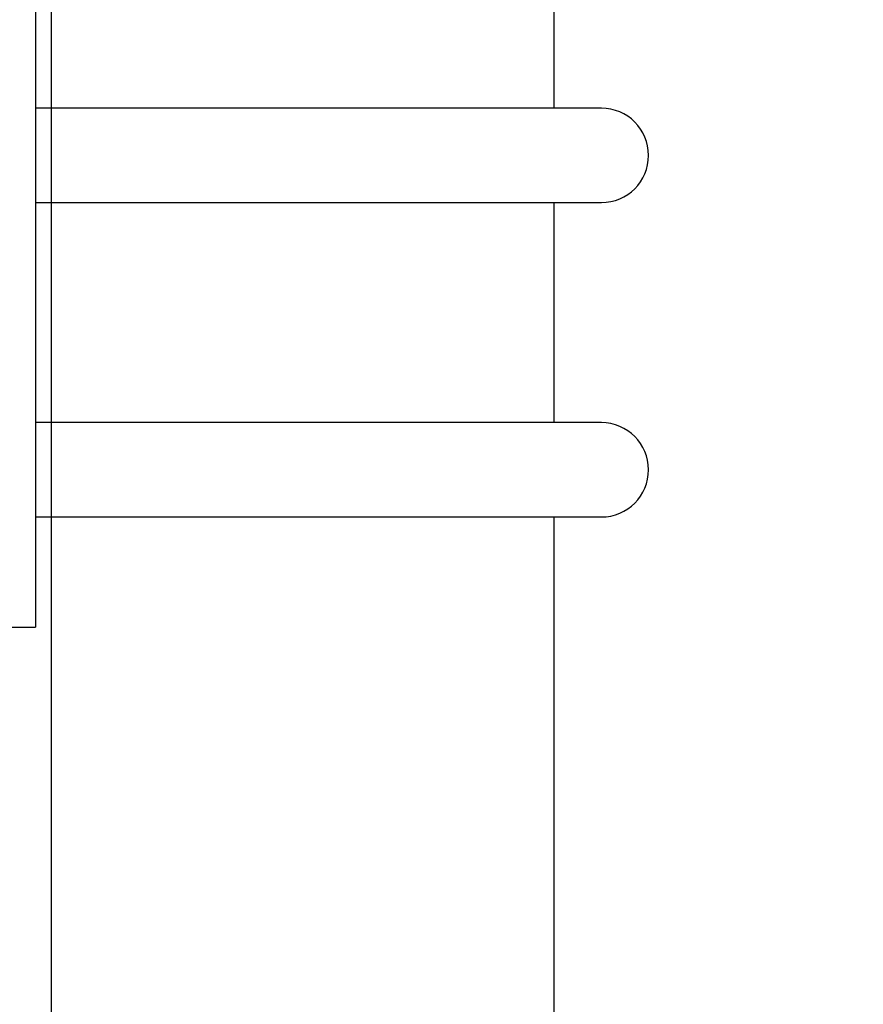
# Model space of a CAD drawing. Header units: inches. Extents: x 0.1 to 16.9, y 0.1 to 10.9.
# Tile 177 of 235: x 6.489 to 6.712, y 3.24 to 3.501. Entities that reach past the tile are written whole.
import ezdxf

# ---------------------------------------------------------------- set-up
doc = ezdxf.new("R2010")
doc.units = ezdxf.units.IN
doc.header["$MEASUREMENT"] = 0
doc.linetypes.add('PHANTOM', pattern=[0.5, 0.25, -0.05, 0.05, -0.05, 0.05, -0.05])
doc.layers.add('FORMAT', color=7, linetype='Continuous')
doc.styles.add('SLDTEXTSTYLE0', font='TXT', dxfattribs={"width": 0.75})
doc.dimstyles.new('SLDDIMSTYLE4', dxfattribs={"dimtxt": 0.125, "dimasz": 0.13, "dimexe": 0, "dimexo": 0.0625, "dimgap": 0.03125, "dimtad": 0, "dimtih": 1, "dimtoh": 1, "dimdec": 0, "dimlfac": 15, "dimrnd": 1e-09, "dimzin": 12, "dimdsep": 46, "dimtxsty": 'SLDTEXTSTYLE0', "dimsah": 1, "dimcen": 0.09, "dimadec": 0, "dimazin": 3, "dimtfac": 1, "dimtdec": 0, "dimtofl": 0, "dimtmove": 0, "dimatfit": 3, "dimfxl": 0, "dimfrac": 2, "dimtolj": 1, "dimtzin": 12, "dimarcsym": 0})
doc.dimstyles.new('SLDDIMSTYLE5', dxfattribs={"dimtxt": 0.125, "dimasz": 0.13, "dimexe": 0, "dimexo": 0.0625, "dimgap": 0.03125, "dimtad": 0, "dimtih": 1, "dimtoh": 1, "dimlfac": 15, "dimrnd": 1e-09, "dimzin": 4, "dimdsep": 46, "dimtxsty": 'SLDTEXTSTYLE0', "dimsah": 1, "dimcen": 0.09, "dimadec": 0, "dimazin": 1, "dimtfac": 1, "dimtmove": 0, "dimatfit": 0, "dimfxl": 0, "dimfrac": 2, "dimtolj": 1, "dimtzin": 12, "dimarcsym": 0})
doc.dimstyles.new('SLDDIMSTYLE6', dxfattribs={"dimtxt": 0.125, "dimasz": 0.13, "dimexe": 0, "dimexo": 0.0625, "dimgap": 0.03125, "dimtad": 0, "dimtih": 1, "dimtoh": 1, "dimdec": 0, "dimlfac": 15, "dimrnd": 1e-09, "dimzin": 12, "dimdsep": 46, "dimtxsty": 'SLDTEXTSTYLE0', "dimsah": 1, "dimcen": 0.09, "dimadec": 0, "dimazin": 3, "dimtfac": 1, "dimtdec": 3, "dimtofl": 0, "dimtmove": 0, "dimatfit": 3, "dimfxl": 0, "dimfrac": 2, "dimtolj": 1, "dimtzin": 12, "dimarcsym": 0})

# ---------------------------------------------------------------- blocks, each defined once
blk = doc.blocks.new('_D_21')
at = {"layer": 'FORMAT'}
for p, q in [((7.4249, 4.15645), (7.38682, 4.15645)), ((7.38682, 4.15645), (7.38682, 3.95801)), ((7.74817, 4.15645), (7.78625, 4.15645)), ((7.78625, 4.15645), (7.78625, 3.95801)), ((6.397, 3.97642), (6.147, 3.97642)), ((6.597, 3.97642), (7.30528, 3.97642)), ((7.38682, 3.95801), (7.4249, 3.95801)), ((7.78625, 3.95801), (7.74817, 3.95801))]:
    blk.add_line(p, q, dxfattribs=at)
for points in [[(6.397, 3.97642), (6.267, 3.99642), (6.267, 3.95642)], [(6.597, 3.97642), (6.727, 3.95642), (6.727, 3.99642)]]:
    blk.add_solid(points, dxfattribs=at)
at = {"layer": 'FORMAT', "char_height": 0.125, "attachment_point": 1, "style": 'SLDTEXTSTYLE0'}
for s, insert in [('76.2', (7.4249, 4.11915)), ('%%c', (7.33064, 3.93213)), ('3.00', (7.51916, 3.93213))]:
    blk.add_mtext(s, dxfattribs=dict(at, insert=insert))
blk = doc.blocks.new('_D_22')
at = {"layer": 'FORMAT'}
for p, q in [((9.09103, 9.13711), (4.71536, 9.13711)), ((4.84036, 9.13711), (4.84036, 7.1438)), ((4.65564, 7.11841), (4.61755, 7.11841)), ((4.61755, 7.11841), (4.61755, 6.91997)), ((5.02508, 7.11841), (5.06317, 7.11841)), ((5.06317, 7.11841), (5.06317, 6.91997)), ((4.61755, 6.91997), (4.65564, 6.91997)), ((5.06317, 6.91997), (5.02508, 6.91997)), ((4.84036, 2.97379), (4.84036, 6.73295)), ((7.472, 2.97379), (4.71536, 2.97379))]:
    blk.add_line(p, q, dxfattribs=at)
for points in [[(4.84036, 9.13711), (4.82036, 9.00711), (4.86036, 9.00711)], [(4.84036, 2.97379), (4.86036, 3.10379), (4.82036, 3.10379)]]:
    blk.add_solid(points, dxfattribs=at)
at = {"layer": 'FORMAT', "char_height": 0.125, "attachment_point": 1, "style": 'SLDTEXTSTYLE0'}
for s, insert in [('2348', (4.65564, 7.0811)), ('92', (4.748, 6.89408))]:
    blk.add_mtext(s, dxfattribs=dict(at, insert=insert))
blk = doc.blocks.new('_D_23')
at = {"layer": 'FORMAT'}
for p, q in [((6.46886, 6.3473), (5.12137, 6.3473)), ((5.24637, 6.3473), (5.24637, 5.16805)), ((5.06165, 5.14266), (5.02356, 5.14266)), ((5.02356, 5.14266), (5.02356, 4.94422)), ((5.43109, 5.14266), (5.46918, 5.14266)), ((5.46918, 5.14266), (5.46918, 4.94422)), ((5.02356, 4.94422), (5.06165, 4.94422)), ((5.46918, 4.94422), (5.43109, 4.94422)), ((5.24637, 2.97379), (5.24637, 4.7572)), ((7.472, 2.97379), (5.12137, 2.97379))]:
    blk.add_line(p, q, dxfattribs=at)
for points in [[(5.24637, 6.3473), (5.22637, 6.2173), (5.26637, 6.2173)], [(5.24637, 2.97379), (5.26637, 3.10379), (5.22637, 3.10379)]]:
    blk.add_solid(points, dxfattribs=at)
at = {"layer": 'FORMAT', "char_height": 0.125, "attachment_point": 1, "style": 'SLDTEXTSTYLE0'}
for s, insert in [('1285', (5.06165, 5.10535)), ('51', (5.15401, 4.91833))]:
    blk.add_mtext(s, dxfattribs=dict(at, insert=insert))

msp = doc.modelspace()

# ---------------------------------------------------------------- linework, layer by layer
at = {"color": 7, "linetype": 'Continuous'}
msp.add_line((6.497, 10.13837), (6.497, 2.13837), dxfattribs=at)
at = {"color": 7, "linetype": 'Continuous', "lineweight": 25}
for p, q in [((6.49283, 3.50712), (6.49283, 3.34046)), ((6.63033, 3.47796), (6.63033, 3.50712)), ((6.64283, 3.47796), (6.49283, 3.47796)), ((6.49283, 3.45296), (6.64283, 3.45296)), ((6.63033, 3.39462), (6.63033, 3.45296)), ((6.64283, 3.39462), (6.49283, 3.39462)), ((6.49283, 3.36962), (6.64283, 3.36962)), ((6.63033, 3.20712), (6.63033, 3.36962)), ((6.30125, 3.34046), (6.49283, 3.34046))]:
    msp.add_line(p, q, dxfattribs=at)
at = {"color": 7, "linetype": 'PHANTOM', "lineweight": 18}
for p, q in [((6.49283, 3.50712), (6.49283, 3.34046)), ((6.49283, 3.50712), (6.49283, 3.34046)), ((6.49283, 3.50712), (6.49283, 3.34046)), ((6.63033, 3.47796), (6.63033, 3.50712)), ((6.63033, 3.47796), (6.63033, 3.50712)), ((6.63033, 3.47796), (6.63033, 3.50712)), ((6.64283, 3.47796), (6.49283, 3.47796)), ((6.64283, 3.47796), (6.49283, 3.47796)), ((6.64283, 3.47796), (6.49283, 3.47796)), ((6.49283, 3.45296), (6.64283, 3.45296)), ((6.49283, 3.45296), (6.64283, 3.45296)), ((6.49283, 3.45296), (6.64283, 3.45296)), ((6.63033, 3.39462), (6.63033, 3.45296)), ((6.63033, 3.39462), (6.63033, 3.45296)), ((6.63033, 3.39462), (6.63033, 3.45296)), ((6.64283, 3.39462), (6.49283, 3.39462)), ((6.64283, 3.39462), (6.49283, 3.39462)), ((6.64283, 3.39462), (6.49283, 3.39462)), ((6.49283, 3.36962), (6.64283, 3.36962)), ((6.49283, 3.36962), (6.64283, 3.36962)), ((6.49283, 3.36962), (6.64283, 3.36962)), ((6.63033, 3.20712), (6.63033, 3.36962)), ((6.63033, 3.20712), (6.63033, 3.36962)), ((6.63033, 3.20712), (6.63033, 3.36962)), ((6.30125, 3.34046), (6.49283, 3.34046)), ((6.30125, 3.34046), (6.49283, 3.34046)), ((6.30125, 3.34046), (6.49283, 3.34046))]:
    msp.add_line(p, q, dxfattribs=at)
at = {"color": 7, "linetype": 'Continuous', "lineweight": 25}
for centre in [(6.64283, 3.46546), (6.64283, 3.38212)]:
    msp.add_arc(centre, 0.0125, 270, 90, dxfattribs=at)
at = {"color": 7, "linetype": 'PHANTOM', "lineweight": 18}
for centre in [(6.64283, 3.46546), (6.64283, 3.46546), (6.64283, 3.46546), (6.64283, 3.38212), (6.64283, 3.38212), (6.64283, 3.38212)]:
    msp.add_arc(centre, 0.0125, 270, 90, dxfattribs=at)

# ---------------------------------------------------------------- dimensions: what is measured, and where the dimension line sits
at = {"layer": 'FORMAT'}
for base, p1, dimstyle, picture, middle in [((4.84036, 2.97379), (9.14103, 9.13711), 'SLDDIMSTYLE6', '_D_22', (4.84036, 6.93837)), ((5.24637, 2.97379), (6.51886, 6.3473), 'SLDDIMSTYLE4', '_D_23', (5.24637, 4.96262))]:
    dim = msp.add_linear_dim(base=base, p1=p1, p2=(7.522, 2.97379), angle=90, dimstyle=dimstyle, dxfattribs=at)
    dim.commit()
    dim.dimension.update_dxf_attribs({"geometry": picture, "text_midpoint": middle, "dimtype": 160})
dim = msp.add_linear_dim(base=(6.397, 3.97642), p1=(6.597, 2.56129), p2=(6.397, 2.56129), text='%%c<>', dimstyle='SLDDIMSTYLE5', dxfattribs=at)
dim.commit()
dim.dimension.update_dxf_attribs({"geometry": '_D_21', "text_midpoint": (7.58653, 3.97642), "dimtype": 160})

doc.saveas('drawing.dxf')
